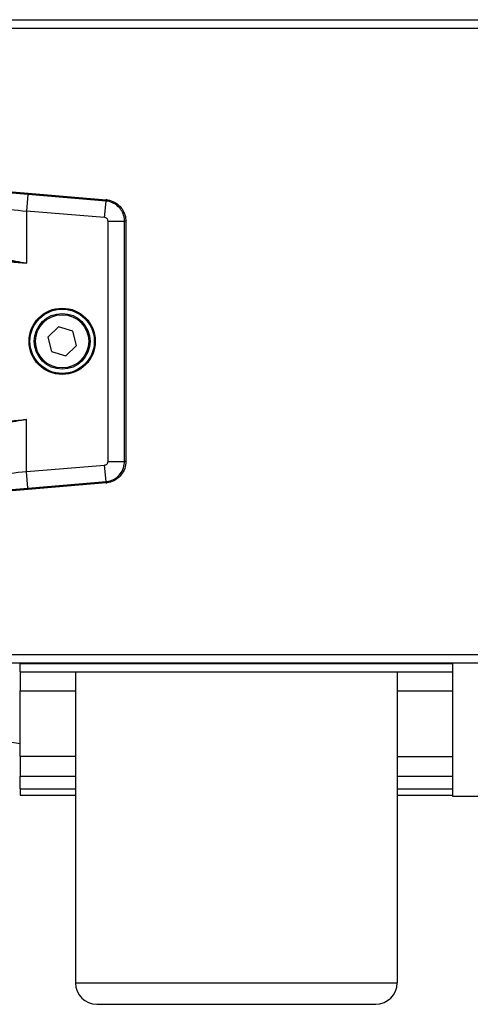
# Model space of a CAD drawing. Header units: millimetres. Extents: x 0 to 420, y 0 to 297.
# Tile 27 of 59: x 64.87 to 70.65, y 253.47 to 266.11. Entities that reach past the tile are written whole.
import ezdxf

# ---------------------------------------------------------------- set-up
doc = ezdxf.new("R2010")
doc.units = ezdxf.units.MM

msp = doc.modelspace()

# ---------------------------------------------------------------- linework, layer by layer
at = {"color": 7, "linetype": 'Continuous', "lineweight": 25}
for p, q in [((63.19552, 266.11431), (87.15175, 266.11431)), ((63.19552, 266.00417), (87.15175, 266.00417)), ((64.97256, 263.86814), (64.95503, 263.65719)), ((65.9753, 263.78481), (64.97256, 263.86814)), ((64.97395, 263.88489), (65.97694, 263.80154)), ((65.95777, 263.57387), (65.9753, 263.78481)), ((65.97694, 263.80154), (65.97706, 263.80153)), ((65.97706, 263.80153), (65.98493, 263.80878)), ((64.95503, 263.65719), (64.95503, 262.9871)), ((65.95777, 263.57387), (64.95503, 263.65719)), ((66.0011, 260.44106), (66.0011, 263.5268)), ((66.0011, 263.5268), (66.21277, 263.5268)), ((66.21277, 260.44106), (66.21277, 263.5268)), ((66.23745, 263.53441), (66.22958, 263.52716)), ((66.22958, 263.52716), (66.22958, 263.52705)), ((66.22958, 263.52705), (66.22958, 260.44081)), ((61.64364, 263.26225), (64.95503, 262.9871)), ((65.36657, 262.16913), (65.22906, 262.0369)), ((65.54984, 262.11616), (65.36657, 262.16913)), ((65.22906, 262.0369), (65.27482, 261.8517)), ((65.5956, 261.93095), (65.54984, 262.11616)), ((65.45809, 261.79872), (65.5956, 261.93095)), ((65.27482, 261.8517), (65.45809, 261.79872)), ((61.64364, 260.70561), (64.95503, 260.98076)), ((64.95503, 260.31066), (64.95503, 260.98076)), ((64.95503, 260.31066), (65.95777, 260.39399)), ((65.9753, 260.18304), (65.95777, 260.39399)), ((66.0011, 260.44106), (66.21277, 260.44106)), ((66.22958, 260.44081), (66.22958, 260.4407)), ((66.22958, 260.4407), (66.23745, 260.43345)), ((64.97256, 260.09972), (64.95503, 260.31066)), ((64.97256, 260.09972), (65.9753, 260.18304)), ((65.97694, 260.16631), (64.97394, 260.08297)), ((65.97706, 260.16632), (65.97694, 260.16631)), ((65.98493, 260.15908), (65.97706, 260.16632)), ((63.19552, 257.96369), (87.15175, 257.96369)), ((63.19552, 257.85355), (87.15175, 257.85355)), ((64.87263, 257.73789), (64.87263, 257.84804)), ((64.87263, 257.84804), (70.42386, 257.84804)), ((70.42386, 257.84804), (70.42386, 257.73789)), ((64.87263, 257.73789), (70.42386, 257.73789)), ((64.87263, 257.73789), (64.87263, 257.49351)), ((65.58305, 257.73789), (65.58305, 253.74519)), ((69.71344, 257.73789), (69.71344, 253.74519)), ((70.42386, 257.73789), (70.42386, 256.65237)), ((64.87263, 257.49351), (65.58305, 257.49351)), ((64.87263, 256.65237), (64.87263, 257.49351)), ((69.71344, 257.49351), (70.42386, 257.49351)), ((63.48482, 257.0495), (64.87263, 256.8182)), ((65.58305, 256.65237), (64.87263, 256.65237)), ((64.87263, 256.65237), (64.87263, 256.39783)), ((69.71344, 256.65237), (70.42386, 256.65237)), ((70.42386, 256.65237), (70.42386, 256.39783)), ((64.87263, 256.39783), (65.58305, 256.39783)), ((64.87263, 256.2363), (64.87263, 256.39783)), ((69.71344, 256.39783), (70.42386, 256.39783)), ((70.42386, 256.39783), (70.42386, 256.2363)), ((64.87263, 256.2363), (65.58305, 256.2363)), ((64.87263, 256.2363), (64.87263, 256.15438)), ((69.71344, 256.2363), (70.42386, 256.2363)), ((70.42386, 256.2363), (70.42386, 256.15438)), ((64.87263, 256.15438), (65.58305, 256.15438)), ((69.71344, 256.15438), (70.42386, 256.15438)), ((70.42386, 256.15438), (70.42386, 256.14081)), ((70.42386, 256.14081), (73.21187, 256.14081)), ((65.58305, 253.74519), (69.71344, 253.74519)), ((65.85841, 253.46983), (69.43808, 253.46983))]:
    msp.add_line(p, q, dxfattribs=at)
for radius in [0.42573, 0.41304, 0.35797, 0.34145]:
    msp.add_circle((65.41233, 261.98393), radius, dxfattribs=at)
for centre, start, end in [((65.85841, 253.74519), 180, 270), ((69.43808, 253.74519), 270, 0)]:
    msp.add_arc(centre, 0.27536, start, end, dxfattribs=at)
for points, knots in [([(62.90676, 264.05159), (63.11218, 264.03546), (63.52302, 264.00318), (64.07883, 263.95842), (64.56306, 263.91891), (64.83685, 263.89624), (64.97395, 263.88489)], [0, 0, 0, 0, 0.30381663, 0.60763252, 0.80352733, 1, 1, 1, 1]), ([(64.97256, 263.86814), (64.83657, 263.87943), (64.56418, 263.90204), (64.08243, 263.94145), (63.52905, 263.98613), (63.12028, 264.01832), (62.9159, 264.03442)], [0, 0, 0, 0, 0.195891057, 0.392360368, 0.696177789, 1, 1, 1, 1]), ([(62.95541, 263.82341), (63.08174, 263.8132), (63.33991, 263.79234), (63.73347, 263.76002), (64.13236, 263.72687), (64.53898, 263.6927), (64.81342, 263.66928), (64.95503, 263.65719)], [0, 0, 0, 0, 0.19363632, 0.39571275, 0.5934258, 0.7902057, 1, 1, 1, 1]), ([(65.9753, 263.78481), (65.97567, 263.78882), (65.97629, 263.79564), (65.9768, 263.80056), (65.9769, 263.80123), (65.97694, 263.80154)], [0, 0, 0, 0, 0.42889799, 0.72944139, 1, 1, 1, 1]), ([(66.21277, 263.5268), (66.21277, 263.5268), (66.21277, 263.53773), (66.21025, 263.57768), (66.19121, 263.64022), (66.14426, 263.70817), (66.07865, 263.75924), (66.01675, 263.78007), (65.98163, 263.78429), (65.9753, 263.78481), (65.9753, 263.78481)], [0, 0, 0, 0, 0.00000861, 0.08551331, 0.31225637, 0.50018738, 0.72359383, 0.95034016, 0.99999139, 1, 1, 1, 1]), ([(65.97706, 263.80153), (65.98383, 263.80081), (66.02124, 263.79681), (66.08699, 263.77414), (66.15676, 263.72004), (66.20643, 263.64782), (66.22746, 263.58133), (66.22912, 263.53884), (66.22958, 263.52716)], [0, 0, 0, 0, 0.0500377, 0.27661978, 0.49981367, 0.68756021, 0.91414305, 1, 1, 1, 1]), ([(66.0011, 263.5268), (66.00046, 263.53266), (65.99919, 263.54439), (65.98935, 263.55945), (65.97514, 263.57051), (65.96356, 263.57275), (65.95777, 263.57387)], [0, 0, 0, 0, 0.25000865, 0.5, 0.74999135, 1, 1, 1, 1]), ([(66.22958, 263.52705), (66.22926, 263.52703), (66.22843, 263.52697), (66.22268, 263.52687), (66.21566, 263.52682), (66.21277, 263.5268)], [0, 0, 0, 0, 0.2705586, 0.69945669, 1, 1, 1, 1]), ([(63.87274, 263.16042), (63.92671, 263.15504), (64.08882, 263.1389), (64.35884, 263.09746), (64.66414, 263.04253), (64.86286, 263.00467), (64.95371, 262.98735), (64.95503, 262.9871)], [0, 0, 0, 0, 0.14934118, 0.44856158, 0.74785383, 0.99634397, 1, 1, 1, 1]), ([(64.95503, 262.9871), (64.9537, 262.98728), (64.86193, 262.99977), (64.55252, 263.04166), (64.19004, 263.0894), (63.91752, 263.1143), (63.86319, 263.11926)], [0, 0, 0, 0, 0.00366547, 0.25238832, 0.85096066, 1, 1, 1, 1]), ([(63.86319, 260.8486), (63.91752, 260.85356), (64.19004, 260.87845), (64.55252, 260.9262), (64.86193, 260.96809), (64.9537, 260.98058), (64.95503, 260.98076)], [0, 0, 0, 0, 0.14903934, 0.74761168, 0.99633453, 1, 1, 1, 1]), ([(64.95503, 260.98076), (64.95371, 260.98051), (64.86286, 260.96319), (64.66414, 260.92533), (64.35884, 260.8704), (64.08882, 260.82896), (63.92671, 260.81282), (63.87274, 260.80744)], [0, 0, 0, 0, 0.00365603, 0.25214617, 0.55143842, 0.85065882, 1, 1, 1, 1]), ([(65.95777, 260.39399), (65.96356, 260.39511), (65.97514, 260.39734), (65.98935, 260.4084), (65.99919, 260.42347), (66.00046, 260.4352), (66.0011, 260.44106)], [0, 0, 0, 0, 0.25000865, 0.5, 0.74999135, 1, 1, 1, 1]), ([(65.9753, 260.18305), (65.9753, 260.18305), (65.9862, 260.18395), (66.0258, 260.18976), (66.08655, 260.21392), (66.15038, 260.26634), (66.19584, 260.33595), (66.21148, 260.39937), (66.21277, 260.43471), (66.21277, 260.44106), (66.21277, 260.44106)], [0, 0, 0, 0, 0.00000861, 0.08551331, 0.31225637, 0.50018738, 0.72359383, 0.95034016, 0.99999139, 1, 1, 1, 1]), ([(66.22958, 260.4407), (66.22942, 260.43389), (66.22853, 260.39628), (66.21138, 260.32887), (66.16324, 260.25486), (66.09538, 260.19938), (66.03087, 260.17292), (65.98866, 260.16775), (65.97706, 260.16632)], [0, 0, 0, 0, 0.050037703, 0.276619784, 0.499813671, 0.687560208, 0.91414305, 1, 1, 1, 1]), ([(66.22958, 260.44081), (66.22926, 260.44083), (66.22859, 260.44088), (66.22364, 260.44097), (66.21679, 260.44103), (66.21277, 260.44106)], [0, 0, 0, 0, 0.270558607, 0.57110201, 1, 1, 1, 1]), ([(62.95541, 260.14445), (63.08174, 260.15466), (63.33991, 260.17552), (63.73347, 260.20784), (64.13236, 260.24098), (64.53898, 260.27516), (64.81342, 260.29858), (64.95503, 260.31066)], [0, 0, 0, 0, 0.19363632, 0.39571275, 0.5934258, 0.7902057, 1, 1, 1, 1]), ([(62.9159, 259.93344), (63.12028, 259.94953), (63.52905, 259.98173), (64.08203, 260.02637), (64.56378, 260.06578), (64.83616, 260.0884), (64.97256, 260.09972)], [0, 0, 0, 0, 0.30382221, 0.60763963, 0.80353087, 1, 1, 1, 1]), ([(65.97694, 260.16631), (65.9769, 260.16663), (65.97681, 260.1672), (65.97634, 260.17172), (65.97572, 260.17844), (65.9753, 260.18304)], [0, 0, 0, 0, 0.270773, 0.50119493, 1, 1, 1, 1]), ([(64.97394, 260.08297), (64.83725, 260.07165), (64.56346, 260.04898), (64.07923, 260.00947), (63.52303, 259.96468), (63.11219, 259.9324), (62.90677, 259.91627)], [0, 0, 0, 0, 0.19589513, 0.39236848, 0.6961873, 1, 1, 1, 1])]:
    msp.add_open_spline(points, degree=3, knots=knots, dxfattribs=at)
for points in [[(64.97256, 263.86814), (64.97276, 263.87058), (64.97317, 263.87547), (64.9736, 263.88062), (64.97388, 263.88409), (64.97393, 263.88462), (64.97395, 263.88489)], [(64.97394, 260.08297), (64.97392, 260.08324), (64.97388, 260.08377), (64.97359, 260.08723), (64.97317, 260.09239), (64.97276, 260.09728), (64.97256, 260.09972)]]:
    msp.add_open_spline(points, degree=3, dxfattribs=at)

doc.saveas('drawing.dxf')
